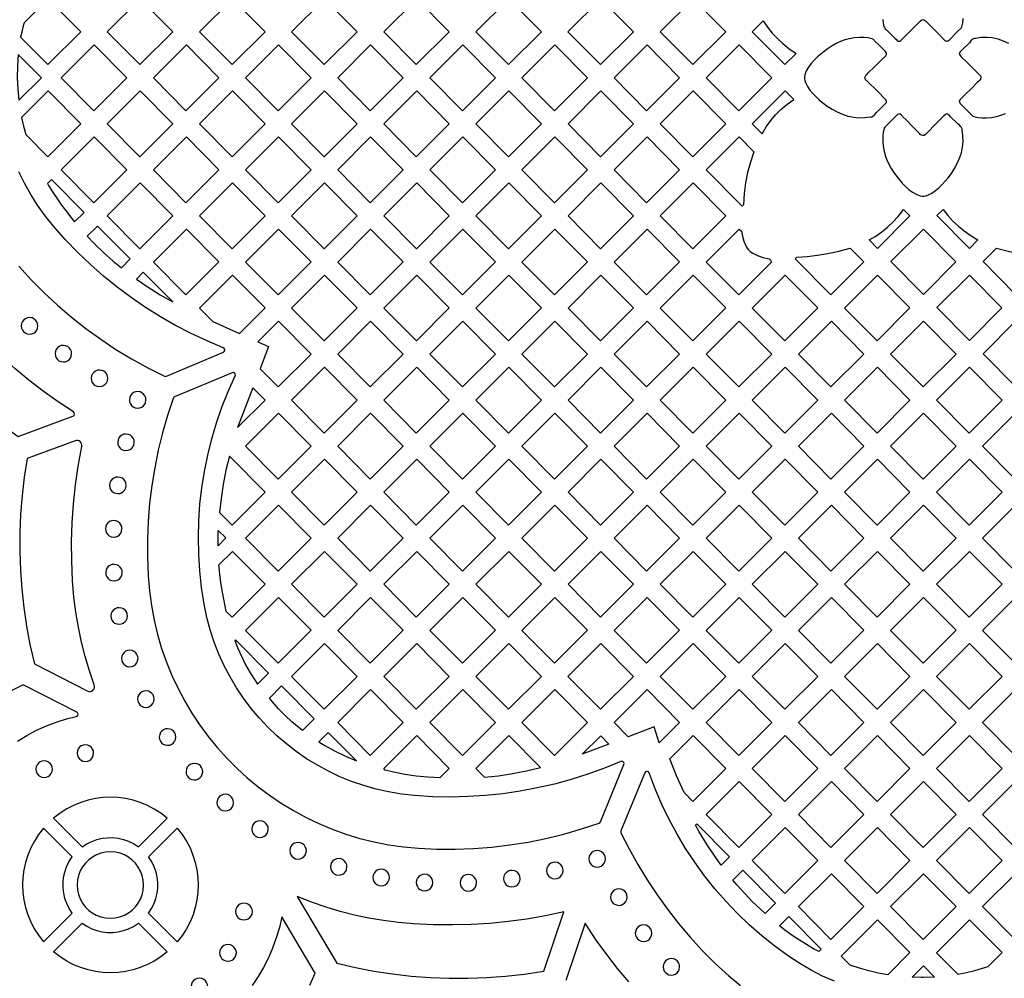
# Model space of a CAD drawing. Header units: millimetres. Extents: x -1176 to 822, y -1617 to -119.
# Tile 18 of 119: x -689 to -489, y -1380 to -1185. Entities that reach past the tile are written whole.
import ezdxf

# ---------------------------------------------------------------- set-up
doc = ezdxf.new("R2010")
doc.units = ezdxf.units.MM
doc.layers.add('pattern', color=5, linetype='Continuous', true_color=0x0000ff)

msp = doc.modelspace()

# ---------------------------------------------------------------- linework, layer by layer
at = {"layer": 'pattern'}
for points in [[(-688.5, -1187.95), (-688.51, -1188), (-688.77, -1189.06), (-683.27, -1194.61), (-676.57, -1187.92), (-683.19, -1181.25), (-688.07, -1186.13), (-688.23, -1186.74)], [(-657.87, -1187.92), (-664.48, -1181.25), (-671.18, -1187.94), (-664.56, -1194.61)], [(-645.78, -1181.25), (-652.48, -1187.94), (-645.86, -1194.61), (-639.17, -1187.92)], [(-633.77, -1187.94), (-627.16, -1194.61), (-620.46, -1187.92), (-627.08, -1181.25)], [(-608.46, -1194.61), (-601.76, -1187.92), (-608.38, -1181.25), (-615.07, -1187.94)], [(-596.37, -1187.94), (-589.67, -1181.25), (-583.06, -1187.92), (-589.75, -1194.61)], [(-564.36, -1187.92), (-570.97, -1181.24), (-577.67, -1187.94), (-571.05, -1194.61)], [(-552.27, -1181.24), (-558.97, -1187.94), (-552.35, -1194.61), (-545.66, -1187.92)], [(-531.37, -1192.33), (-533.65, -1194.61), (-540.26, -1187.94), (-538.03, -1185.7), (-537.14, -1187), (-536.19, -1188.2), (-535.17, -1189.31), (-534.06, -1190.34), (-532.87, -1191.3)], [(-517.16, -1197.76), (-517.34, -1197.51), (-517.39, -1197.25), (-517.3, -1196.94), (-517.15, -1196.71), (-516.97, -1196.52), (-516.71, -1196.29), (-515.46, -1195.05), (-514.2, -1193.81), (-513.58, -1193.19), (-513.43, -1193.06), (-513.28, -1192.94), (-513.14, -1192.8), (-513, -1192.54), (-513.01, -1192.31), (-513.13, -1192.08), (-513.31, -1191.86), (-513.5, -1191.67), (-513.65, -1191.53), (-514.53, -1190.64), (-515.42, -1189.75), (-515.55, -1189.61), (-515.68, -1189.48), (-515.9, -1189.35), (-516.75, -1189.16), (-517.6, -1189.09), (-518.52, -1189.09), (-519.55, -1189.17), (-520.52, -1189.34), (-521.45, -1189.59), (-522.34, -1189.93), (-523.2, -1190.34), (-524.05, -1190.82), (-525.05, -1191.47), (-525.69, -1191.93), (-526.36, -1192.46), (-527.03, -1193.05), (-527.69, -1193.7), (-528.31, -1194.39), (-528.85, -1195.12), (-529.29, -1195.87), (-529.62, -1196.68), (-529.69, -1197.08), (-529.69, -1197.45), (-529.61, -1197.8), (-529.45, -1198.25), (-529.06, -1199.04), (-528.55, -1199.79), (-527.96, -1200.5), (-527.32, -1201.17), (-526.65, -1201.77), (-525.96, -1202.34), (-525.05, -1203.02), (-524.07, -1203.65), (-523.04, -1204.2), (-521.97, -1204.67), (-520.86, -1205.04), (-519.65, -1205.3), (-518.64, -1205.4), (-517.4, -1205.37), (-516.28, -1205.22), (-516.02, -1205.18), (-515.77, -1205.07), (-515.55, -1204.9), (-515.35, -1204.7), (-515.03, -1204.34), (-513.56, -1202.86), (-513.33, -1202.64), (-513.15, -1202.45), (-513.03, -1202.29), (-512.99, -1202.13), (-513.02, -1201.96), (-513.14, -1201.76), (-513.4, -1201.47), (-514.65, -1200.23)], [(-673.83, -1190.6), (-680.53, -1197.29), (-673.91, -1203.96), (-667.22, -1197.27)], [(-648.52, -1197.27), (-655.13, -1190.6), (-661.83, -1197.29), (-655.21, -1203.96)], [(-636.43, -1190.6), (-643.12, -1197.29), (-636.51, -1203.96), (-629.82, -1197.27)], [(-611.11, -1197.27), (-617.73, -1190.6), (-624.42, -1197.29), (-617.81, -1203.96)], [(-592.41, -1197.27), (-599.02, -1190.6), (-605.72, -1197.29), (-599.1, -1203.96)], [(-580.4, -1203.96), (-587.02, -1197.29), (-580.32, -1190.59), (-573.71, -1197.27)], [(-561.62, -1190.59), (-568.31, -1197.29), (-561.7, -1203.96), (-555.01, -1197.27)], [(-549.61, -1197.28), (-542.92, -1190.59), (-536.3, -1197.27), (-543, -1203.96)], [(-689.13, -1201.84), (-684.56, -1197.27), (-689.26, -1192.54), (-689.42, -1194.93), (-689.46, -1197.28), (-689.37, -1199.59)], [(-687.71, -1208.82), (-683.27, -1213.31), (-676.57, -1206.62), (-683.19, -1199.94), (-688.59, -1205.35), (-688.2, -1207.08)], [(-657.87, -1206.62), (-664.49, -1199.94), (-671.18, -1206.64), (-664.56, -1213.31)], [(-652.48, -1206.64), (-645.86, -1213.31), (-639.17, -1206.62), (-645.78, -1199.94)], [(-633.77, -1206.64), (-627.16, -1213.31), (-620.46, -1206.62), (-627.08, -1199.94)], [(-601.76, -1206.62), (-608.38, -1199.94), (-615.07, -1206.64), (-608.46, -1213.31)], [(-583.06, -1206.62), (-589.67, -1199.94), (-596.37, -1206.64), (-589.75, -1213.31)], [(-577.66, -1206.64), (-570.97, -1199.94), (-564.35, -1206.62), (-571.05, -1213.31)], [(-545.65, -1206.62), (-552.35, -1213.31), (-558.96, -1206.64), (-552.27, -1199.94)], [(-538.27, -1208.65), (-537.43, -1207.26), (-536.52, -1205.98), (-535.52, -1204.8), (-534.43, -1203.72), (-533.22, -1202.72), (-531.81, -1201.72), (-533.57, -1199.94), (-540.26, -1206.63)], [(-505.1, -1208.79), (-505.35, -1208.98), (-505.61, -1209.02), (-505.92, -1208.93), (-506.15, -1208.78), (-506.34, -1208.6), (-506.57, -1208.34), (-507.81, -1207.09), (-509.05, -1205.84), (-509.67, -1205.21), (-509.8, -1205.06), (-509.92, -1204.91), (-510.06, -1204.77), (-510.32, -1204.63), (-510.55, -1204.64), (-510.78, -1204.76), (-511, -1204.94), (-511.18, -1205.13), (-511.32, -1205.28), (-512.22, -1206.17), (-513.11, -1207.06), (-513.25, -1207.18), (-513.38, -1207.31), (-513.51, -1207.53), (-513.7, -1208.38), (-513.77, -1209.22), (-513.77, -1210.15), (-513.69, -1211.18), (-513.52, -1212.15), (-513.26, -1213.08), (-512.93, -1213.97), (-512.52, -1214.83), (-512.04, -1215.68), (-511.39, -1216.68), (-510.93, -1217.32), (-510.4, -1217.99), (-509.81, -1218.67), (-509.16, -1219.33), (-508.47, -1219.94), (-507.74, -1220.48), (-506.99, -1220.92), (-506.18, -1221.25), (-505.78, -1221.32), (-505.41, -1221.32), (-505.06, -1221.24), (-504.61, -1221.09), (-503.82, -1220.69), (-503.07, -1220.19), (-502.36, -1219.59), (-501.69, -1218.95), (-501.09, -1218.28), (-500.52, -1217.59), (-499.84, -1216.68), (-499.21, -1215.7), (-498.66, -1214.67), (-498.19, -1213.6), (-497.82, -1212.49), (-497.56, -1211.28), (-497.46, -1210.27), (-497.49, -1209.03), (-497.64, -1207.91), (-497.68, -1207.65), (-497.78, -1207.4), (-497.96, -1207.18), (-498.16, -1206.99), (-498.52, -1206.66), (-500, -1205.19), (-500.22, -1204.96), (-500.41, -1204.79), (-500.57, -1204.67), (-500.73, -1204.62), (-500.9, -1204.65), (-501.1, -1204.77), (-501.39, -1205.03), (-502.63, -1206.28)], [(-673.84, -1209.29), (-680.53, -1215.98), (-673.92, -1222.66), (-667.22, -1215.97)], [(-655.13, -1209.29), (-661.83, -1215.98), (-655.21, -1222.66), (-648.52, -1215.97)], [(-636.43, -1209.29), (-643.12, -1215.98), (-636.51, -1222.66), (-629.82, -1215.97)], [(-624.42, -1215.98), (-617.81, -1222.66), (-611.11, -1215.97), (-617.73, -1209.29)], [(-599.02, -1209.29), (-605.72, -1215.98), (-599.1, -1222.66), (-592.41, -1215.97)], [(-580.32, -1209.29), (-587.02, -1215.98), (-580.4, -1222.66), (-573.71, -1215.97)], [(-561.62, -1209.29), (-555, -1215.97), (-561.7, -1222.66), (-568.31, -1215.98)], [(-539.92, -1212.31), (-540.63, -1214.4), (-541.2, -1216.5), (-541.62, -1218.63), (-541.9, -1220.78), (-542.03, -1223.06), (-542.32, -1223.34), (-549.61, -1215.98), (-542.92, -1209.29)], [(-677.82, -1226.55), (-675.9, -1224.64), (-682.53, -1217.95), (-683.34, -1218.75), (-683.12, -1219.14), (-682.31, -1220.42), (-681.43, -1221.74), (-680.47, -1223.11), (-679.48, -1224.44), (-678.37, -1225.88)], [(-664.49, -1218.64), (-671.18, -1225.33), (-664.56, -1232.01), (-657.87, -1225.32)], [(-652.48, -1225.33), (-645.86, -1232.01), (-639.17, -1225.32), (-645.78, -1218.64)], [(-633.77, -1225.33), (-627.16, -1232.01), (-620.46, -1225.32), (-627.08, -1218.64)], [(-608.38, -1218.64), (-615.07, -1225.33), (-608.45, -1232.01), (-601.76, -1225.32)], [(-589.67, -1218.64), (-596.37, -1225.33), (-589.75, -1232.01), (-583.06, -1225.32)], [(-571.05, -1232.01), (-564.35, -1225.32), (-570.97, -1218.64), (-577.66, -1225.33)], [(-558.96, -1225.33), (-552.27, -1218.64), (-545.65, -1225.31), (-552.35, -1232.01)], [(-516.56, -1230.2), (-515.21, -1229.41), (-513.96, -1228.54), (-512.79, -1227.6), (-511.7, -1226.57), (-510.67, -1225.45), (-509.54, -1224.02), (-508.29, -1225.28), (-514.86, -1231.91)], [(-501.51, -1223.99), (-500.54, -1225.23), (-499.52, -1226.37), (-498.43, -1227.42), (-497.27, -1228.38), (-496.03, -1229.26), (-494.46, -1230.2), (-496.16, -1231.91), (-502.77, -1225.25)], [(-666.56, -1234.06), (-673.18, -1227.38), (-675.25, -1229.46), (-673.83, -1230.94), (-671.96, -1232.74), (-669.97, -1234.49), (-668.33, -1235.83)], [(-655.21, -1241.36), (-648.52, -1234.66), (-655.13, -1227.99), (-661.83, -1234.68)], [(-629.82, -1234.66), (-636.43, -1227.99), (-643.12, -1234.68), (-636.51, -1241.36)], [(-617.81, -1241.36), (-611.11, -1234.66), (-617.73, -1227.99), (-624.42, -1234.68)], [(-599.02, -1227.99), (-605.72, -1234.68), (-599.1, -1241.36), (-592.41, -1234.66)], [(-573.71, -1234.66), (-580.32, -1227.99), (-587.02, -1234.68), (-580.4, -1241.36)], [(-568.31, -1234.68), (-561.7, -1241.36), (-555, -1234.66), (-561.62, -1227.99)], [(-542.48, -1228.43), (-542.26, -1229.46), (-541.95, -1230.46), (-541.42, -1231.66), (-541.11, -1232.16), (-540.72, -1232.56), (-540.18, -1232.91), (-539.17, -1233.38), (-538.13, -1233.74), (-536.82, -1234.05), (-536.26, -1234.62), (-543, -1241.36), (-549.61, -1234.68), (-542.92, -1227.99)], [(-498.94, -1234.63), (-505.51, -1241.26), (-512.12, -1234.6), (-505.51, -1227.99)], [(-531.21, -1233.69), (-529.11, -1233.55), (-527.04, -1233.31), (-524.98, -1232.97), (-522.94, -1232.54), (-520.39, -1231.85), (-517.6, -1234.66), (-524.29, -1241.35), (-531.56, -1234.02)], [(-490.66, -1231.84), (-488.62, -1232.4), (-486.58, -1232.86), (-484.53, -1233.23), (-482.45, -1233.49), (-479.81, -1233.69), (-479.56, -1233.94), (-486.81, -1241.26), (-493.42, -1234.6)], [(-663.9, -1236.75), (-665.28, -1238.14), (-662.91, -1239.76), (-660.45, -1241.32), (-657.9, -1242.79)], [(-649.74, -1246.79), (-644.36, -1249.2), (-639.17, -1244.01), (-645.78, -1237.34), (-652.48, -1244.03)], [(-620.46, -1244.01), (-627.08, -1237.34), (-633.77, -1244.03), (-627.16, -1250.7)], [(-601.76, -1244.01), (-608.38, -1237.34), (-615.07, -1244.03), (-608.45, -1250.7)], [(-596.37, -1244.03), (-589.75, -1250.7), (-583.06, -1244.01), (-589.67, -1237.34)], [(-564.35, -1244.01), (-570.97, -1237.34), (-577.66, -1244.03), (-571.05, -1250.7)], [(-552.27, -1237.34), (-558.96, -1244.03), (-552.35, -1250.7), (-545.65, -1244.01)], [(-533.64, -1250.7), (-540.26, -1244.03), (-533.56, -1237.34), (-526.95, -1244.01)], [(-521.55, -1244.03), (-514.94, -1250.7), (-508.25, -1244.01), (-514.86, -1237.34)], [(-502.77, -1243.94), (-496.16, -1237.34), (-489.58, -1243.98), (-496.16, -1250.61)], [(-688.64, -1247.65), (-688.58, -1248.09), (-688.42, -1248.49), (-688.17, -1248.82), (-687.84, -1249.09), (-687.45, -1249.26), (-686.95, -1249.34), (-686.52, -1249.28), (-686.12, -1249.12), (-685.79, -1248.87), (-685.52, -1248.54), (-685.34, -1248.15), (-685.27, -1247.65), (-685.33, -1247.22), (-685.49, -1246.82), (-685.74, -1246.48), (-686.07, -1246.22), (-686.45, -1246.04), (-686.95, -1245.97), (-687.39, -1246.03), (-687.79, -1246.19), (-688.12, -1246.44), (-688.39, -1246.77), (-688.57, -1247.15)], [(-638.45, -1251.85), (-640.18, -1256.35), (-636.51, -1260.05), (-629.82, -1253.36), (-636.43, -1246.69), (-640.62, -1250.88)], [(-617.81, -1260.05), (-611.11, -1253.36), (-617.73, -1246.69), (-624.42, -1253.38)], [(-592.41, -1253.36), (-599.02, -1246.69), (-605.72, -1253.38), (-599.11, -1260.05)], [(-580.4, -1260.05), (-573.71, -1253.36), (-580.32, -1246.69), (-587.02, -1253.38)], [(-568.31, -1253.38), (-561.7, -1260.05), (-555.01, -1253.36), (-561.62, -1246.69)], [(-536.3, -1253.36), (-542.92, -1246.69), (-549.61, -1253.38), (-543, -1260.05)], [(-524.21, -1246.69), (-517.6, -1253.36), (-524.29, -1260.05), (-530.91, -1253.38)], [(-512.21, -1253.38), (-505.59, -1260.05), (-498.9, -1253.36), (-505.51, -1246.69)], [(-486.81, -1246.69), (-480.24, -1253.32), (-486.81, -1259.96), (-493.42, -1253.29)], [(-681.79, -1253.29), (-681.73, -1253.73), (-681.57, -1254.13), (-681.32, -1254.46), (-680.99, -1254.73), (-680.6, -1254.9), (-680.1, -1254.98), (-679.66, -1254.92), (-679.27, -1254.76), (-678.93, -1254.51), (-678.67, -1254.18), (-678.49, -1253.79), (-678.42, -1253.29), (-678.47, -1252.86), (-678.64, -1252.46), (-678.89, -1252.12), (-679.22, -1251.86), (-679.6, -1251.68), (-680.1, -1251.61), (-680.54, -1251.66), (-680.93, -1251.83), (-681.27, -1252.08), (-681.54, -1252.41), (-681.71, -1252.79)], [(-674.45, -1258.29), (-674.39, -1258.73), (-674.23, -1259.13), (-673.98, -1259.46), (-673.65, -1259.73), (-673.26, -1259.9), (-672.76, -1259.98), (-672.32, -1259.92), (-671.93, -1259.76), (-671.59, -1259.51), (-671.33, -1259.18), (-671.15, -1258.79), (-671.08, -1258.29), (-671.13, -1257.86), (-671.3, -1257.46), (-671.55, -1257.12), (-671.87, -1256.86), (-672.26, -1256.68), (-672.76, -1256.61), (-673.2, -1256.67), (-673.59, -1256.83), (-673.93, -1257.08), (-674.19, -1257.41), (-674.37, -1257.79)], [(-608.04, -1353.71), (-604.31, -1353.88), (-600.58, -1353.9), (-596.86, -1353.76), (-593.15, -1353.48), (-589.46, -1353.04), (-585.78, -1352.45), (-582.14, -1351.72), (-578.52, -1350.83), (-574.94, -1349.79), (-571.32, -1348.59), (-571.19, -1348.52), (-571.04, -1348.31), (-566.33, -1336.7), (-566.29, -1336.47), (-566.36, -1336.27), (-566.51, -1336.12), (-566.71, -1336.04), (-566.97, -1336.08), (-570.27, -1337.43), (-573.62, -1338.65), (-577.01, -1339.73), (-580.44, -1340.67), (-583.9, -1341.46), (-587.38, -1342.11), (-590.9, -1342.63), (-594.43, -1342.99), (-597.97, -1343.22), (-601.53, -1343.3), (-605.09, -1343.23), (-608.81, -1343), (-611.46, -1342.71), (-614.07, -1342.27), (-616.63, -1341.7), (-619.14, -1340.99), (-621.58, -1340.14), (-623.97, -1339.17), (-626.29, -1338.07), (-628.54, -1336.86), (-630.72, -1335.52), (-632.82, -1334.08), (-634.83, -1332.52), (-636.76, -1330.86), (-638.59, -1329.1), (-640.33, -1327.25), (-641.97, -1325.3), (-643.51, -1323.26), (-644.93, -1321.14), (-646.24, -1318.93), (-647.44, -1316.65), (-648.51, -1314.29), (-649.46, -1311.87), (-650.28, -1309.38), (-650.96, -1306.82), (-651.52, -1304.13), (-652.04, -1300.76), (-652.41, -1297.39), (-652.63, -1294), (-652.7, -1290.62), (-652.62, -1287.24), (-652.39, -1283.87), (-652.01, -1280.52), (-651.48, -1277.19), (-650.8, -1273.88), (-649.98, -1270.6), (-649.01, -1267.36), (-647.9, -1264.16), (-646.64, -1261), (-645.21, -1257.82), (-645.16, -1257.59), (-645.22, -1257.38), (-645.36, -1257.22), (-645.57, -1257.13), (-645.82, -1257.17), (-657.55, -1262.08), (-657.68, -1262.15), (-657.82, -1262.36), (-658.96, -1265.83), (-659.97, -1269.34), (-660.84, -1272.88), (-661.56, -1276.45), (-662.14, -1280.04), (-662.59, -1283.66), (-662.88, -1287.29), (-663.04, -1290.93), (-663.05, -1294.58), (-662.91, -1298.41), (-662.65, -1301.45), (-662.24, -1304.45), (-661.69, -1307.4), (-660.99, -1310.29), (-660.15, -1313.13), (-659.17, -1315.9), (-658.07, -1318.61), (-656.83, -1321.25), (-655.47, -1323.81), (-653.99, -1326.3), (-652.39, -1328.71), (-650.68, -1331.03), (-648.86, -1333.26), (-646.94, -1335.4), (-644.91, -1337.44), (-642.78, -1339.38), (-640.57, -1341.22), (-638.26, -1342.95), (-635.87, -1344.57), (-633.39, -1346.07), (-630.84, -1347.45), (-628.21, -1348.71), (-625.51, -1349.84), (-622.74, -1350.84), (-619.92, -1351.7), (-617.03, -1352.42), (-614.09, -1353), (-611.09, -1353.43)], [(-620.46, -1262.71), (-627.08, -1256.04), (-633.77, -1262.73), (-627.16, -1269.4)], [(-608.38, -1256.04), (-615.07, -1262.73), (-608.46, -1269.4), (-601.76, -1262.71)], [(-589.75, -1269.4), (-583.06, -1262.71), (-589.67, -1256.04), (-596.37, -1262.73)], [(-570.97, -1256.04), (-577.66, -1262.73), (-571.05, -1269.4), (-564.36, -1262.71)], [(-552.27, -1256.04), (-558.96, -1262.73), (-552.35, -1269.4), (-545.65, -1262.71)], [(-526.95, -1262.71), (-533.56, -1256.04), (-540.26, -1262.73), (-533.64, -1269.4)], [(-508.25, -1262.71), (-514.94, -1269.4), (-521.56, -1262.73), (-514.86, -1256.04)], [(-489.54, -1262.71), (-496.16, -1256.04), (-502.85, -1262.73), (-496.24, -1269.4)], [(-666.71, -1262.67), (-666.65, -1263.1), (-666.49, -1263.5), (-666.24, -1263.83), (-665.91, -1264.1), (-665.52, -1264.28), (-665.02, -1264.35), (-664.59, -1264.29), (-664.19, -1264.13), (-663.85, -1263.88), (-663.59, -1263.55), (-663.41, -1263.17), (-663.34, -1262.67), (-663.39, -1262.23), (-663.56, -1261.83), (-663.81, -1261.5), (-664.14, -1261.23), (-664.52, -1261.06), (-665.02, -1260.98), (-665.46, -1261.04), (-665.85, -1261.2), (-666.19, -1261.45), (-666.46, -1261.78), (-666.63, -1262.17)], [(-639.17, -1262.71), (-641.65, -1260.2), (-644.75, -1268.29)], [(-643.13, -1272.08), (-636.43, -1265.38), (-629.82, -1272.06), (-636.51, -1278.75)], [(-611.11, -1272.06), (-617.73, -1265.38), (-624.42, -1272.08), (-617.81, -1278.75)], [(-592.41, -1272.06), (-599.03, -1265.38), (-605.72, -1272.08), (-599.11, -1278.75)], [(-580.32, -1265.38), (-587.02, -1272.08), (-580.4, -1278.75), (-573.71, -1272.06)], [(-568.31, -1272.08), (-561.7, -1278.75), (-555.01, -1272.06), (-561.62, -1265.38)], [(-536.3, -1272.06), (-542.92, -1265.38), (-549.61, -1272.08), (-543, -1278.75)], [(-524.21, -1265.38), (-530.91, -1272.08), (-524.29, -1278.75), (-517.6, -1272.06)], [(-505.51, -1265.38), (-498.89, -1272.06), (-505.59, -1278.75), (-512.2, -1272.08)], [(-480.19, -1272.06), (-486.81, -1265.38), (-493.5, -1272.08), (-486.89, -1278.75)], [(-669.07, -1271.28), (-669.02, -1271.72), (-668.86, -1272.12), (-668.6, -1272.45), (-668.28, -1272.72), (-667.89, -1272.9), (-667.39, -1272.97), (-666.95, -1272.91), (-666.56, -1272.75), (-666.22, -1272.5), (-665.96, -1272.17), (-665.78, -1271.78), (-665.71, -1271.28), (-665.76, -1270.85), (-665.93, -1270.45), (-666.18, -1270.12), (-666.5, -1269.85), (-666.89, -1269.67), (-667.39, -1269.6), (-667.83, -1269.66), (-668.22, -1269.82), (-668.56, -1270.07), (-668.82, -1270.4), (-669, -1270.78)], [(-648.42, -1285.52), (-645.86, -1288.1), (-639.17, -1281.41), (-646.41, -1274.1), (-647.09, -1276.97), (-647.66, -1279.84), (-648.1, -1282.69)], [(-620.46, -1281.41), (-627.08, -1274.73), (-633.77, -1281.43), (-627.16, -1288.1)], [(-608.38, -1274.73), (-615.07, -1281.43), (-608.46, -1288.1), (-601.76, -1281.41)], [(-589.75, -1288.1), (-583.06, -1281.41), (-589.67, -1274.73), (-596.37, -1281.43)], [(-564.36, -1281.41), (-570.97, -1274.73), (-577.66, -1281.43), (-571.05, -1288.1)], [(-552.27, -1274.73), (-558.96, -1281.43), (-552.35, -1288.1), (-545.65, -1281.41)], [(-526.95, -1281.41), (-533.56, -1274.73), (-540.26, -1281.43), (-533.64, -1288.1)], [(-521.56, -1281.43), (-514.94, -1288.1), (-508.25, -1281.41), (-514.86, -1274.73)], [(-496.24, -1288.1), (-502.85, -1281.43), (-496.16, -1274.73), (-489.54, -1281.41)], [(-670.72, -1280.02), (-670.66, -1280.46), (-670.5, -1280.85), (-670.25, -1281.19), (-669.92, -1281.45), (-669.54, -1281.63), (-669.04, -1281.7), (-668.6, -1281.65), (-668.2, -1281.48), (-667.87, -1281.23), (-667.6, -1280.91), (-667.43, -1280.52), (-667.35, -1280.02), (-667.41, -1279.58), (-667.57, -1279.19), (-667.82, -1278.85), (-668.15, -1278.59), (-668.54, -1278.41), (-669.04, -1278.33), (-669.47, -1278.39), (-669.87, -1278.55), (-670.21, -1278.8), (-670.47, -1279.13), (-670.65, -1279.52)], [(-636.43, -1284.08), (-643.13, -1290.77), (-636.51, -1297.45), (-629.82, -1290.75)], [(-617.81, -1297.45), (-611.11, -1290.75), (-617.73, -1284.08), (-624.42, -1290.77)], [(-599.03, -1284.08), (-605.72, -1290.77), (-599.11, -1297.45), (-592.41, -1290.76)], [(-587.02, -1290.77), (-580.4, -1297.45), (-573.71, -1290.76), (-580.32, -1284.08)], [(-561.62, -1284.08), (-568.31, -1290.77), (-561.7, -1297.45), (-555.01, -1290.76)], [(-536.3, -1290.76), (-542.92, -1284.08), (-549.61, -1290.77), (-543, -1297.45)], [(-524.21, -1284.08), (-530.91, -1290.77), (-524.29, -1297.45), (-517.6, -1290.76)], [(-505.51, -1284.08), (-498.89, -1290.76), (-505.59, -1297.45), (-512.2, -1290.77)], [(-480.19, -1290.76), (-486.89, -1297.45), (-493.5, -1290.77), (-486.81, -1284.08)], [(-671.57, -1288.85), (-671.51, -1289.29), (-671.35, -1289.68), (-671.1, -1290.02), (-670.77, -1290.28), (-670.38, -1290.46), (-669.88, -1290.54), (-669.45, -1290.48), (-669.05, -1290.32), (-668.72, -1290.06), (-668.45, -1289.74), (-668.28, -1289.35), (-668.2, -1288.85), (-668.26, -1288.41), (-668.42, -1288.02), (-668.67, -1287.68), (-669, -1287.42), (-669.39, -1287.24), (-669.88, -1287.17), (-670.32, -1287.22), (-670.72, -1287.38), (-671.05, -1287.64), (-671.32, -1287.96), (-671.5, -1288.35)], [(-647.12, -1290.71), (-648.69, -1292.29), (-648.69, -1291.54), (-648.65, -1289.17)], [(-647.03, -1305.61), (-647.49, -1303.5), (-647.88, -1301.39), (-648.19, -1299.26), (-648.51, -1296.16), (-645.78, -1293.43), (-639.17, -1300.1), (-645.85, -1306.79)], [(-627.16, -1306.8), (-620.46, -1300.1), (-627.08, -1293.43), (-633.77, -1300.12)], [(-608.38, -1293.43), (-615.07, -1300.12), (-608.46, -1306.8), (-601.76, -1300.1)], [(-596.37, -1300.12), (-589.75, -1306.8), (-583.06, -1300.11), (-589.67, -1293.43)], [(-571.05, -1306.8), (-564.36, -1300.11), (-570.97, -1293.43), (-577.66, -1300.12)], [(-545.65, -1300.11), (-552.27, -1293.43), (-558.96, -1300.12), (-552.35, -1306.8)], [(-533.64, -1306.8), (-526.95, -1300.11), (-533.56, -1293.43), (-540.26, -1300.12)], [(-514.86, -1293.43), (-508.25, -1300.1), (-514.94, -1306.8), (-521.56, -1300.12)], [(-489.54, -1300.1), (-496.24, -1306.8), (-502.85, -1300.12), (-496.16, -1293.43)], [(-671.51, -1297.74), (-671.45, -1298.18), (-671.29, -1298.57), (-671.03, -1298.91), (-670.71, -1299.18), (-670.32, -1299.35), (-669.82, -1299.43), (-669.38, -1299.37), (-668.99, -1299.21), (-668.65, -1298.96), (-668.39, -1298.63), (-668.21, -1298.24), (-668.14, -1297.74), (-668.19, -1297.3), (-668.35, -1296.91), (-668.61, -1296.57), (-668.93, -1296.31), (-669.32, -1296.13), (-669.82, -1296.06), (-670.26, -1296.11), (-670.65, -1296.28), (-670.99, -1296.53), (-671.25, -1296.86), (-671.43, -1297.24)], [(-636.51, -1316.14), (-629.82, -1309.45), (-636.43, -1302.78), (-643.13, -1309.47)], [(-617.73, -1302.78), (-624.42, -1309.47), (-617.81, -1316.15), (-611.11, -1309.45)], [(-592.41, -1309.45), (-599.03, -1302.78), (-605.72, -1309.47), (-599.11, -1316.15)], [(-587.02, -1309.47), (-580.4, -1316.15), (-573.71, -1309.45), (-580.32, -1302.78)], [(-561.62, -1302.78), (-568.31, -1309.47), (-561.7, -1316.15), (-555.01, -1309.45)], [(-536.3, -1309.45), (-542.92, -1302.78), (-549.61, -1309.47), (-543, -1316.15)], [(-524.21, -1302.78), (-517.6, -1309.45), (-524.29, -1316.15), (-530.91, -1309.47)], [(-505.59, -1316.15), (-512.2, -1309.47), (-505.51, -1302.78), (-498.89, -1309.45)], [(-486.81, -1302.78), (-493.5, -1309.47), (-486.89, -1316.15), (-480.19, -1309.45)], [(-670.45, -1306.54), (-670.39, -1306.98), (-670.23, -1307.37), (-669.97, -1307.71), (-669.65, -1307.98), (-669.26, -1308.15), (-668.76, -1308.23), (-668.32, -1308.17), (-667.93, -1308.01), (-667.59, -1307.76), (-667.33, -1307.43), (-667.15, -1307.04), (-667.08, -1306.54), (-667.13, -1306.1), (-667.3, -1305.71), (-667.55, -1305.37), (-667.87, -1305.11), (-668.26, -1304.93), (-668.76, -1304.86), (-669.2, -1304.91), (-669.59, -1305.08), (-669.93, -1305.33), (-670.19, -1305.66), (-670.37, -1306.04)], [(-640.68, -1320.39), (-638.45, -1318.15), (-645.13, -1311.41), (-645.27, -1311.55), (-644.75, -1312.92), (-643.97, -1314.71), (-643.11, -1316.44), (-642.19, -1318.1), (-641.19, -1319.67)], [(-620.46, -1318.8), (-627.08, -1312.13), (-633.77, -1318.82), (-627.16, -1325.49)], [(-615.07, -1318.82), (-608.46, -1325.49), (-601.76, -1318.8), (-608.38, -1312.13)], [(-589.67, -1312.13), (-583.06, -1318.8), (-589.75, -1325.49), (-596.37, -1318.82)], [(-570.97, -1312.13), (-577.67, -1318.82), (-571.05, -1325.49), (-564.36, -1318.8)], [(-552.27, -1312.13), (-558.96, -1318.82), (-552.35, -1325.49), (-545.65, -1318.8)], [(-526.95, -1318.8), (-533.64, -1325.49), (-540.26, -1318.82), (-533.56, -1312.13)], [(-514.86, -1312.13), (-508.25, -1318.8), (-514.94, -1325.49), (-521.56, -1318.82)], [(-496.24, -1325.49), (-489.54, -1318.8), (-496.16, -1312.13), (-502.85, -1318.82)], [(-668.31, -1315.18), (-668.25, -1315.61), (-668.09, -1316.01), (-667.84, -1316.35), (-667.51, -1316.61), (-667.12, -1316.79), (-666.62, -1316.86), (-666.19, -1316.8), (-665.79, -1316.64), (-665.46, -1316.39), (-665.19, -1316.06), (-665.02, -1315.68), (-664.94, -1315.18), (-665, -1314.74), (-665.16, -1314.35), (-665.41, -1314.01), (-665.74, -1313.74), (-666.12, -1313.57), (-666.62, -1313.49), (-667.06, -1313.55), (-667.46, -1313.71), (-667.79, -1313.96), (-668.06, -1314.29), (-668.23, -1314.68)], [(-637.65, -1324), (-638.27, -1323.24), (-635.79, -1320.76), (-629.18, -1327.42), (-631.57, -1329.79), (-632.26, -1329.28), (-633.71, -1328.06), (-635.09, -1326.77), (-636.41, -1325.42)], [(-665.03, -1323.42), (-664.98, -1323.85), (-664.81, -1324.25), (-664.56, -1324.59), (-664.23, -1324.85), (-663.85, -1325.03), (-663.35, -1325.1), (-662.91, -1325.04), (-662.52, -1324.88), (-662.18, -1324.63), (-661.91, -1324.3), (-661.74, -1323.92), (-661.66, -1323.42), (-661.72, -1322.98), (-661.88, -1322.58), (-662.13, -1322.25), (-662.46, -1321.98), (-662.85, -1321.81), (-663.35, -1321.73), (-663.79, -1321.79), (-664.18, -1321.95), (-664.52, -1322.2), (-664.78, -1322.53), (-664.96, -1322.92)], [(-617.73, -1321.48), (-624.42, -1328.17), (-617.81, -1334.84), (-611.11, -1328.15)], [(-599.02, -1321.48), (-592.41, -1328.15), (-599.1, -1334.84), (-605.72, -1328.17)], [(-573.71, -1328.15), (-580.32, -1321.48), (-587.02, -1328.17), (-580.4, -1334.84)], [(-555, -1328.15), (-559.14, -1332.29), (-560.15, -1329.02), (-565.46, -1331.05), (-568.31, -1328.17), (-561.62, -1321.48)], [(-543, -1334.84), (-549.61, -1328.17), (-542.92, -1321.48), (-536.3, -1328.15)], [(-530.91, -1328.17), (-524.21, -1321.48), (-517.6, -1328.15), (-524.29, -1334.84)], [(-498.9, -1328.15), (-505.51, -1321.48), (-512.21, -1328.17), (-505.59, -1334.84)], [(-480.19, -1328.15), (-486.81, -1321.48), (-493.5, -1328.17), (-486.89, -1334.84)], [(-660.63, -1331.12), (-660.57, -1331.55), (-660.41, -1331.95), (-660.16, -1332.29), (-659.83, -1332.55), (-659.44, -1332.73), (-658.94, -1332.8), (-658.51, -1332.75), (-658.11, -1332.58), (-657.77, -1332.33), (-657.51, -1332), (-657.33, -1331.62), (-657.26, -1331.12), (-657.32, -1330.68), (-657.48, -1330.28), (-657.73, -1329.95), (-658.06, -1329.68), (-658.44, -1329.51), (-658.94, -1329.43), (-659.38, -1329.49), (-659.78, -1329.65), (-660.11, -1329.9), (-660.38, -1330.23), (-660.55, -1330.62)], [(-622.86, -1335.01), (-620.62, -1335.97), (-626.36, -1330.18), (-628.25, -1332.09), (-627.13, -1332.79), (-625.03, -1333.95)], [(-613.06, -1338.26), (-614.76, -1337.84), (-615.08, -1337.53), (-608.38, -1330.82), (-601.76, -1337.5), (-603.69, -1339.43), (-606.11, -1339.3), (-608.48, -1339.06), (-610.79, -1338.71)], [(-591.8, -1338.97), (-588.96, -1338.54), (-586.12, -1337.98), (-583.25, -1337.3), (-589.67, -1330.83), (-596.37, -1337.52), (-594.62, -1339.28)], [(-571.01, -1330.87), (-569.35, -1332.54), (-574.76, -1334.62)], [(-552.27, -1330.82), (-545.65, -1337.5), (-552.35, -1344.19), (-554.11, -1342.41), (-555.61, -1339.01), (-556.98, -1335.54)], [(-533.56, -1330.82), (-526.95, -1337.5), (-533.64, -1344.19), (-540.26, -1337.52)], [(-514.86, -1330.82), (-521.56, -1337.52), (-514.94, -1344.19), (-508.25, -1337.5)], [(-496.24, -1344.19), (-489.54, -1337.5), (-496.16, -1330.82), (-502.85, -1337.52)], [(-677.32, -1334.39), (-677.26, -1334.83), (-677.1, -1335.22), (-676.85, -1335.56), (-676.52, -1335.82), (-676.13, -1336), (-675.63, -1336.08), (-675.2, -1336.02), (-674.8, -1335.86), (-674.46, -1335.6), (-674.2, -1335.28), (-674.02, -1334.89), (-673.95, -1334.39), (-674.01, -1333.95), (-674.17, -1333.56), (-674.42, -1333.22), (-674.75, -1332.96), (-675.13, -1332.78), (-675.63, -1332.7), (-676.07, -1332.76), (-676.47, -1332.92), (-676.8, -1333.18), (-677.07, -1333.5), (-677.24, -1333.89)], [(-685.69, -1337.65), (-685.63, -1338.08), (-685.47, -1338.48), (-685.22, -1338.82), (-684.89, -1339.08), (-684.5, -1339.26), (-684, -1339.33), (-683.57, -1339.27), (-683.17, -1339.11), (-682.83, -1338.86), (-682.57, -1338.53), (-682.39, -1338.15), (-682.32, -1337.65), (-682.38, -1337.21), (-682.54, -1336.81), (-682.79, -1336.48), (-683.12, -1336.21), (-683.5, -1336.04), (-684, -1335.96), (-684.44, -1336.02), (-684.83, -1336.18), (-685.17, -1336.43), (-685.44, -1336.76), (-685.61, -1337.15)], [(-655.19, -1338.16), (-655.14, -1338.59), (-654.97, -1338.99), (-654.72, -1339.33), (-654.39, -1339.59), (-654.01, -1339.77), (-653.51, -1339.84), (-653.07, -1339.79), (-652.68, -1339.62), (-652.34, -1339.37), (-652.08, -1339.04), (-651.9, -1338.66), (-651.82, -1338.16), (-651.88, -1337.72), (-652.04, -1337.32), (-652.29, -1336.99), (-652.62, -1336.72), (-653.01, -1336.55), (-653.51, -1336.47), (-653.95, -1336.53), (-654.34, -1336.69), (-654.68, -1336.94), (-654.94, -1337.27), (-655.12, -1337.66)], [(-542.92, -1340.17), (-549.61, -1346.87), (-543, -1353.54), (-536.3, -1346.85)], [(-524.29, -1353.54), (-517.6, -1346.85), (-524.21, -1340.17), (-530.91, -1346.87)], [(-505.59, -1353.54), (-498.9, -1346.85), (-505.51, -1340.17), (-512.21, -1346.87)], [(-486.89, -1353.54), (-480.19, -1346.85), (-486.81, -1340.17), (-493.5, -1346.87)], [(-648.92, -1344.43), (-648.86, -1344.87), (-648.7, -1345.27), (-648.44, -1345.6), (-648.12, -1345.87), (-647.73, -1346.04), (-647.23, -1346.12), (-646.79, -1346.06), (-646.4, -1345.9), (-646.06, -1345.65), (-645.8, -1345.32), (-645.62, -1344.93), (-645.55, -1344.43), (-645.6, -1344), (-645.77, -1343.6), (-646.02, -1343.26), (-646.34, -1343), (-646.73, -1342.82), (-647.23, -1342.75), (-647.67, -1342.8), (-648.06, -1342.97), (-648.4, -1343.22), (-648.66, -1343.55), (-648.84, -1343.93)], [(-682.09, -1347.59), (-676.26, -1353.42), (-675.31, -1352.8), (-674.32, -1352.31), (-673.28, -1351.93), (-672.22, -1351.68), (-671.14, -1351.56), (-670.06, -1351.55), (-668.98, -1351.67), (-667.91, -1351.91), (-666.88, -1352.27), (-665.88, -1352.75), (-664.84, -1353.42), (-659.02, -1347.59), (-660.3, -1346.6), (-661.64, -1345.74), (-663.03, -1345.01), (-664.48, -1344.42), (-665.96, -1343.95), (-667.46, -1343.62), (-668.99, -1343.42), (-670.52, -1343.35), (-672.05, -1343.42), (-673.58, -1343.61), (-675.09, -1343.94), (-676.57, -1344.4), (-678.01, -1344.99), (-679.41, -1345.71), (-680.76, -1346.56)], [(-641.87, -1349.82), (-641.81, -1350.26), (-641.65, -1350.65), (-641.39, -1350.99), (-641.07, -1351.25), (-640.68, -1351.43), (-640.18, -1351.5), (-639.74, -1351.44), (-639.35, -1351.28), (-639.01, -1351.03), (-638.75, -1350.7), (-638.57, -1350.32), (-638.5, -1349.82), (-638.55, -1349.38), (-638.71, -1348.99), (-638.97, -1348.65), (-639.29, -1348.38), (-639.68, -1348.21), (-640.18, -1348.13), (-640.62, -1348.19), (-641.01, -1348.35), (-641.35, -1348.6), (-641.61, -1348.93), (-641.79, -1349.32)], [(-551.79, -1349.03), (-551.51, -1348.75), (-544.87, -1355.44), (-546.56, -1357.13), (-547.74, -1355.5), (-549.41, -1353), (-551.01, -1350.4)], [(-678.3, -1355.46), (-684.13, -1349.63), (-685.12, -1350.91), (-685.98, -1352.26), (-686.71, -1353.65), (-687.3, -1355.1), (-687.77, -1356.57), (-688.1, -1358.08), (-688.3, -1359.61), (-688.37, -1361.14), (-688.3, -1362.67), (-688.11, -1364.2), (-687.78, -1365.71), (-687.32, -1367.19), (-686.73, -1368.63), (-686.01, -1370.03), (-685.16, -1371.37), (-684.13, -1372.7), (-678.3, -1366.88), (-678.92, -1365.93), (-679.41, -1364.94), (-679.78, -1363.9), (-680.03, -1362.84), (-680.16, -1361.76), (-680.17, -1360.68), (-680.05, -1359.6), (-679.81, -1358.53), (-679.45, -1357.49), (-678.97, -1356.49)], [(-662.8, -1366.88), (-662.18, -1365.93), (-661.69, -1364.94), (-661.32, -1363.9), (-661.07, -1362.84), (-660.94, -1361.76), (-660.93, -1360.68), (-661.05, -1359.6), (-661.29, -1358.53), (-661.65, -1357.49), (-662.13, -1356.49), (-662.8, -1355.46), (-656.97, -1349.63), (-655.98, -1350.91), (-655.12, -1352.26), (-654.39, -1353.65), (-653.8, -1355.1), (-653.33, -1356.57), (-653, -1358.08), (-652.8, -1359.61), (-652.73, -1361.14), (-652.8, -1362.67), (-652.99, -1364.2), (-653.32, -1365.71), (-653.78, -1367.19), (-654.37, -1368.63), (-655.09, -1370.03), (-655.95, -1371.37), (-656.97, -1372.7)], [(-533.56, -1349.52), (-540.26, -1356.22), (-533.65, -1362.89), (-526.95, -1356.2)], [(-514.94, -1362.89), (-508.25, -1356.2), (-514.86, -1349.52), (-521.56, -1356.22)], [(-502.85, -1356.22), (-496.24, -1362.89), (-489.54, -1356.2), (-496.16, -1349.52)], [(-634.15, -1354.21), (-634.09, -1354.65), (-633.93, -1355.05), (-633.68, -1355.38), (-633.35, -1355.65), (-632.96, -1355.82), (-632.46, -1355.9), (-632.03, -1355.84), (-631.63, -1355.68), (-631.3, -1355.43), (-631.03, -1355.1), (-630.86, -1354.71), (-630.78, -1354.21), (-630.84, -1353.78), (-631, -1353.38), (-631.25, -1353.04), (-631.58, -1352.78), (-631.96, -1352.6), (-632.46, -1352.53), (-632.9, -1352.59), (-633.3, -1352.75), (-633.63, -1353), (-633.9, -1353.33), (-634.07, -1353.71)], [(-677.29, -1361.17), (-677.22, -1362.16), (-677.01, -1363.11), (-676.67, -1364), (-676.21, -1364.83), (-675.65, -1365.58), (-674.99, -1366.25), (-674.24, -1366.81), (-673.41, -1367.27), (-672.52, -1367.62), (-671.57, -1367.83), (-670.55, -1367.91), (-669.56, -1367.84), (-668.61, -1367.63), (-667.72, -1367.29), (-666.89, -1366.83), (-666.14, -1366.27), (-665.47, -1365.6), (-664.91, -1364.86), (-664.44, -1364.03), (-664.1, -1363.14), (-663.89, -1362.19), (-663.81, -1361.17), (-663.88, -1360.18), (-664.09, -1359.23), (-664.43, -1358.33), (-664.89, -1357.51), (-665.45, -1356.76), (-666.11, -1356.09), (-666.86, -1355.52), (-667.69, -1355.06), (-668.58, -1354.72), (-669.53, -1354.51), (-670.55, -1354.43), (-671.54, -1354.5), (-672.49, -1354.71), (-673.39, -1355.05), (-674.21, -1355.51), (-674.96, -1356.07), (-675.63, -1356.73), (-676.2, -1357.48), (-676.66, -1358.31), (-677, -1359.2), (-677.21, -1360.14)], [(-573.44, -1355.84), (-573.38, -1356.28), (-573.22, -1356.68), (-572.97, -1357.01), (-572.64, -1357.28), (-572.25, -1357.45), (-571.75, -1357.53), (-571.32, -1357.47), (-570.92, -1357.31), (-570.59, -1357.06), (-570.32, -1356.73), (-570.15, -1356.34), (-570.07, -1355.84), (-570.13, -1355.41), (-570.29, -1355.01), (-570.54, -1354.67), (-570.87, -1354.41), (-571.26, -1354.23), (-571.75, -1354.16), (-572.19, -1354.22), (-572.59, -1354.38), (-572.92, -1354.63), (-573.19, -1354.96), (-573.37, -1355.34)], [(-625.9, -1357.49), (-625.84, -1357.92), (-625.68, -1358.32), (-625.43, -1358.65), (-625.1, -1358.92), (-624.71, -1359.1), (-624.21, -1359.17), (-623.78, -1359.11), (-623.38, -1358.95), (-623.05, -1358.7), (-622.78, -1358.37), (-622.61, -1357.99), (-622.53, -1357.49), (-622.59, -1357.05), (-622.75, -1356.65), (-623, -1356.32), (-623.33, -1356.05), (-623.71, -1355.88), (-624.21, -1355.8), (-624.65, -1355.86), (-625.05, -1356.02), (-625.38, -1356.27), (-625.65, -1356.6), (-625.83, -1356.99)], [(-582.02, -1358.22), (-581.96, -1358.66), (-581.8, -1359.05), (-581.55, -1359.39), (-581.22, -1359.65), (-580.83, -1359.83), (-580.33, -1359.9), (-579.89, -1359.85), (-579.5, -1359.68), (-579.16, -1359.43), (-578.9, -1359.11), (-578.72, -1358.72), (-578.65, -1358.22), (-578.71, -1357.78), (-578.87, -1357.39), (-579.12, -1357.05), (-579.45, -1356.79), (-579.83, -1356.61), (-580.33, -1356.53), (-580.77, -1356.59), (-581.16, -1356.75), (-581.5, -1357.01), (-581.77, -1357.33), (-581.94, -1357.72)], [(-617.28, -1359.64), (-617.22, -1360.07), (-617.06, -1360.47), (-616.8, -1360.8), (-616.48, -1361.07), (-616.09, -1361.24), (-615.59, -1361.32), (-615.15, -1361.26), (-614.76, -1361.1), (-614.42, -1360.85), (-614.16, -1360.52), (-613.98, -1360.14), (-613.91, -1359.64), (-613.96, -1359.2), (-614.13, -1358.8), (-614.38, -1358.47), (-614.7, -1358.2), (-615.09, -1358.03), (-615.59, -1357.95), (-616.03, -1358.01), (-616.42, -1358.17), (-616.76, -1358.42), (-617.02, -1358.75), (-617.2, -1359.14)], [(-608.46, -1360.67), (-608.41, -1361.11), (-608.24, -1361.5), (-607.99, -1361.84), (-607.66, -1362.1), (-607.28, -1362.28), (-606.78, -1362.36), (-606.34, -1362.3), (-605.95, -1362.14), (-605.61, -1361.88), (-605.34, -1361.56), (-605.17, -1361.17), (-605.09, -1360.67), (-605.15, -1360.23), (-605.31, -1359.84), (-605.56, -1359.5), (-605.89, -1359.24), (-606.28, -1359.06), (-606.78, -1358.98), (-607.22, -1359.04), (-607.61, -1359.2), (-607.95, -1359.46), (-608.21, -1359.78), (-608.39, -1360.17)], [(-599.58, -1360.73), (-599.52, -1361.16), (-599.36, -1361.56), (-599.1, -1361.9), (-598.78, -1362.16), (-598.39, -1362.34), (-597.89, -1362.41), (-597.45, -1362.35), (-597.06, -1362.19), (-596.72, -1361.94), (-596.46, -1361.61), (-596.28, -1361.23), (-596.21, -1360.73), (-596.26, -1360.29), (-596.43, -1359.89), (-596.68, -1359.56), (-597, -1359.29), (-597.39, -1359.11), (-597.89, -1359.04), (-598.33, -1359.1), (-598.72, -1359.26), (-599.06, -1359.51), (-599.32, -1359.84), (-599.5, -1360.23)], [(-590.73, -1359.88), (-590.68, -1360.31), (-590.51, -1360.71), (-590.26, -1361.04), (-589.93, -1361.31), (-589.55, -1361.48), (-589.05, -1361.56), (-588.61, -1361.5), (-588.22, -1361.34), (-587.88, -1361.09), (-587.62, -1360.76), (-587.44, -1360.38), (-587.36, -1359.88), (-587.42, -1359.44), (-587.58, -1359.04), (-587.83, -1358.71), (-588.16, -1358.44), (-588.55, -1358.27), (-589.05, -1358.19), (-589.49, -1358.25), (-589.88, -1358.41), (-590.22, -1358.66), (-590.48, -1358.99), (-590.66, -1359.37)], [(-537.66, -1366.93), (-538.6, -1366.1), (-540.22, -1364.55), (-541.8, -1362.92), (-543.33, -1361.2), (-544.2, -1360.16), (-542.19, -1358.15), (-535.56, -1364.83)], [(-530.91, -1365.56), (-524.29, -1372.24), (-517.6, -1365.54), (-524.21, -1358.87)], [(-505.51, -1358.87), (-512.2, -1365.56), (-505.59, -1372.24), (-498.9, -1365.54)], [(-493.5, -1365.56), (-486.89, -1372.24), (-480.19, -1365.54), (-486.81, -1358.87)], [(-569.03, -1363.61), (-568.97, -1364.05), (-568.81, -1364.44), (-568.55, -1364.78), (-568.23, -1365.04), (-567.84, -1365.22), (-567.34, -1365.3), (-566.9, -1365.24), (-566.51, -1365.08), (-566.17, -1364.82), (-565.91, -1364.5), (-565.73, -1364.11), (-565.66, -1363.61), (-565.71, -1363.17), (-565.88, -1362.78), (-566.13, -1362.44), (-566.45, -1362.18), (-566.84, -1362), (-567.34, -1361.93), (-567.78, -1361.98), (-568.17, -1362.15), (-568.51, -1362.4), (-568.77, -1362.72), (-568.95, -1363.11)], [(-645.14, -1366.56), (-645.08, -1367), (-644.91, -1367.4), (-644.66, -1367.74), (-644.33, -1368.01), (-643.94, -1368.18), (-643.44, -1368.26), (-643, -1368.2), (-642.6, -1368.04), (-642.26, -1367.78), (-641.99, -1367.45), (-641.81, -1367.06), (-641.74, -1366.56), (-641.8, -1366.12), (-641.96, -1365.72), (-642.21, -1365.38), (-642.54, -1365.12), (-642.93, -1364.94), (-643.44, -1364.86), (-643.88, -1364.92), (-644.28, -1365.08), (-644.62, -1365.34), (-644.88, -1365.67), (-645.06, -1366.06)], [(-578.5, -1366.64), (-582.26, -1367.43), (-586.02, -1368.08), (-589.78, -1368.58), (-593.54, -1368.95), (-597.32, -1369.18), (-601.12, -1369.28), (-604.95, -1369.23), (-609.05, -1369.03), (-612.1, -1368.77), (-615.12, -1368.38), (-618.09, -1367.88), (-621.03, -1367.26), (-623.91, -1366.52), (-626.76, -1365.68), (-629.55, -1364.73), (-632.61, -1363.53), (-624.58, -1377.03), (-620.83, -1377.9), (-617.06, -1378.63), (-613.27, -1379.21), (-609.47, -1379.65), (-605.65, -1379.95), (-601.82, -1380.09), (-597.99, -1380.1), (-594.16, -1379.96), (-590.34, -1379.67), (-586.53, -1379.24), (-582.56, -1378.63)], [(-664.84, -1368.92), (-659.02, -1374.75), (-660.29, -1375.74), (-661.64, -1376.6), (-663.03, -1377.33), (-664.48, -1377.92), (-665.96, -1378.39), (-667.46, -1378.72), (-668.99, -1378.92), (-670.52, -1378.99), (-672.06, -1378.92), (-673.58, -1378.73), (-675.09, -1378.4), (-676.57, -1377.94), (-678.01, -1377.35), (-679.41, -1376.63), (-680.76, -1375.77), (-682.08, -1374.75), (-676.26, -1368.92), (-675.32, -1369.54), (-674.32, -1370.03), (-673.28, -1370.4), (-672.22, -1370.65), (-671.14, -1370.78), (-670.06, -1370.79), (-668.98, -1370.67), (-667.91, -1370.43), (-666.88, -1370.07), (-665.88, -1369.59)], [(-527.84, -1374.09), (-529.81, -1372.93), (-531.75, -1371.66), (-533.66, -1370.3), (-534.73, -1369.46), (-532.85, -1367.57), (-526.3, -1374.18), (-526.77, -1374.66)], [(-522.24, -1375.59), (-514.86, -1368.22), (-508.25, -1374.89), (-512.74, -1379.39), (-514.68, -1379.04), (-516.6, -1378.6), (-518.5, -1378.07), (-520.39, -1377.46)], [(-498.53, -1379.28), (-496.79, -1378.92), (-495.08, -1378.5), (-492.37, -1377.71), (-489.54, -1374.89), (-496.16, -1368.22), (-502.85, -1374.91)], [(-564, -1370.94), (-563.95, -1371.38), (-563.78, -1371.77), (-563.53, -1372.11), (-563.21, -1372.38), (-562.82, -1372.55), (-562.32, -1372.63), (-561.88, -1372.57), (-561.49, -1372.41), (-561.15, -1372.16), (-560.89, -1371.83), (-560.71, -1371.44), (-560.63, -1370.94), (-560.69, -1370.5), (-560.85, -1370.11), (-561.11, -1369.77), (-561.43, -1369.51), (-561.82, -1369.33), (-562.32, -1369.26), (-562.76, -1369.31), (-563.15, -1369.48), (-563.49, -1369.73), (-563.75, -1370.06), (-563.93, -1370.44)], [(-648.39, -1374.94), (-648.33, -1375.38), (-648.17, -1375.78), (-647.91, -1376.12), (-647.58, -1376.38), (-647.19, -1376.56), (-646.69, -1376.64), (-646.25, -1376.58), (-645.85, -1376.41), (-645.51, -1376.16), (-645.25, -1375.83), (-645.07, -1375.44), (-644.99, -1374.94), (-645.05, -1374.49), (-645.21, -1374.1), (-645.47, -1373.76), (-645.8, -1373.49), (-646.19, -1373.31), (-646.69, -1373.24), (-647.13, -1373.3), (-647.53, -1373.46), (-647.87, -1373.71), (-648.14, -1374.04), (-648.31, -1374.43)], [(-558.37, -1377.79), (-558.31, -1378.23), (-558.15, -1378.63), (-557.89, -1378.96), (-557.57, -1379.23), (-557.18, -1379.4), (-556.68, -1379.48), (-556.24, -1379.42), (-555.85, -1379.26), (-555.51, -1379.01), (-555.25, -1378.68), (-555.07, -1378.29), (-555, -1377.79), (-555.05, -1377.36), (-555.22, -1376.96), (-555.47, -1376.62), (-555.79, -1376.36), (-556.18, -1376.18), (-556.68, -1376.11), (-557.12, -1376.16), (-557.51, -1376.33), (-557.85, -1376.58), (-558.11, -1376.91), (-558.29, -1377.29)], [(-503.24, -1379.85), (-505.52, -1379.93), (-505.88, -1379.94), (-507.83, -1379.89), (-505.51, -1377.57)], [(-654.19, -1381.8), (-654.14, -1382.24), (-653.97, -1382.64), (-653.72, -1382.98), (-653.39, -1383.24), (-653, -1383.42), (-652.49, -1383.5), (-652.05, -1383.44), (-651.65, -1383.27), (-651.32, -1383.02), (-651.05, -1382.69), (-650.87, -1382.3), (-650.8, -1381.8), (-650.85, -1381.35), (-651.02, -1380.96), (-651.27, -1380.62), (-651.6, -1380.35), (-651.99, -1380.17), (-652.49, -1380.1), (-652.94, -1380.16), (-653.33, -1380.32), (-653.67, -1380.57), (-653.94, -1380.9), (-654.12, -1381.29)]]:
    msp.add_lwpolyline(points, close=True, dxfattribs=at)
for points in [[(-513.74, -1185.46), (-513.59, -1186.58), (-513.54, -1186.84), (-513.44, -1187.09), (-513.27, -1187.31), (-513.07, -1187.5), (-512.71, -1187.83), (-511.23, -1189.3), (-511.01, -1189.53), (-510.82, -1189.71), (-510.66, -1189.83), (-510.5, -1189.87), (-510.33, -1189.84), (-510.12, -1189.72), (-509.84, -1189.46), (-508.6, -1188.21), (-506.12, -1185.7), (-505.87, -1185.52), (-505.62, -1185.47), (-505.31, -1185.56), (-505.08, -1185.71), (-504.89, -1185.89), (-504.66, -1186.15), (-503.42, -1187.4), (-502.18, -1188.65), (-501.56, -1189.28), (-501.43, -1189.43), (-501.31, -1189.58), (-501.17, -1189.72), (-500.91, -1189.86), (-500.67, -1189.85), (-500.44, -1189.73), (-500.23, -1189.55), (-500.04, -1189.36), (-499.9, -1189.21), (-499.01, -1188.32), (-498.11, -1187.44), (-497.98, -1187.31), (-497.84, -1187.18), (-497.71, -1186.96), (-497.53, -1186.11), (-497.45, -1185.27)], [(-488.19, -1190.29), (-489.26, -1189.82), (-490.37, -1189.45), (-491.58, -1189.19), (-492.59, -1189.09), (-493.83, -1189.12), (-494.95, -1189.27), (-495.21, -1189.32), (-495.46, -1189.42), (-495.68, -1189.59), (-495.87, -1189.79), (-496.2, -1190.15), (-497.67, -1191.63), (-497.9, -1191.85), (-498.07, -1192.04), (-498.19, -1192.2), (-498.24, -1192.36), (-498.21, -1192.53), (-498.09, -1192.74), (-497.83, -1193.02), (-496.58, -1194.26), (-494.07, -1196.74), (-493.88, -1196.98), (-493.84, -1197.24), (-493.93, -1197.55), (-494.08, -1197.78), (-494.26, -1197.97), (-494.52, -1198.2), (-495.77, -1199.44), (-497.02, -1200.68), (-497.65, -1201.3), (-497.8, -1201.43), (-497.95, -1201.55), (-498.09, -1201.69), (-498.23, -1201.96), (-498.22, -1202.19), (-498.1, -1202.42), (-497.92, -1202.63), (-497.73, -1202.82), (-497.58, -1202.96), (-496.69, -1203.85), (-495.8, -1204.75), (-495.68, -1204.88), (-495.55, -1205.02), (-495.32, -1205.15), (-494.48, -1205.33), (-493.64, -1205.41), (-492.71, -1205.41), (-491.68, -1205.32), (-490.71, -1205.15), (-489.78, -1204.9), (-488.89, -1204.56)], [(-689.15, -1235.52), (-686.63, -1238.28), (-684.01, -1240.92), (-681.28, -1243.46), (-678.45, -1245.88), (-675.53, -1248.18), (-672.52, -1250.36), (-669.42, -1252.42), (-666.24, -1254.35), (-662.97, -1256.15), (-659.56, -1257.85), (-659.42, -1257.9), (-659.17, -1257.86), (-647.62, -1252.98), (-647.44, -1252.85), (-647.34, -1252.65), (-647.34, -1252.44), (-647.43, -1252.25), (-647.64, -1252.09), (-650.93, -1250.71), (-654.16, -1249.21), (-657.32, -1247.57), (-660.4, -1245.81), (-663.41, -1243.93), (-666.34, -1241.92), (-669.19, -1239.8), (-671.94, -1237.56), (-674.61, -1235.21), (-677.18, -1232.75), (-679.65, -1230.19), (-682.12, -1227.4), (-683.79, -1225.32), (-685.32, -1223.16), (-686.73, -1220.95), (-687.99, -1218.67), (-689.13, -1216.34)], [(-714.08, -1225.9), (-718.13, -1238.85), (-716.1, -1242.2), (-713.95, -1245.45), (-711.67, -1248.61), (-709.26, -1251.67), (-706.74, -1254.63), (-704.1, -1257.48), (-701.35, -1260.23), (-698.49, -1262.87), (-695.52, -1265.39), (-692.45, -1267.8), (-689.25, -1270.1), (-678.16, -1266.01)], [(-678.07, -1265.12), (-681.17, -1263.06), (-684.18, -1260.91), (-687.09, -1258.67), (-689.92, -1256.33), (-692.67, -1253.88), (-695.34, -1251.33), (-697.94, -1248.67), (-700.7, -1245.63), (-702.59, -1243.38), (-704.38, -1241.08), (-706.07, -1238.72), (-707.65, -1236.32), (-709.14, -1233.87), (-710.51, -1231.38), (-711.79, -1228.85), (-713.15, -1225.85)], [(-677.7, -1270.97), (-687.45, -1274.57), (-688.04, -1278.33), (-688.48, -1282.11), (-688.78, -1285.9), (-688.94, -1289.69), (-688.95, -1293.48), (-688.82, -1297.28), (-688.55, -1301.06), (-688.14, -1304.83), (-687.58, -1308.59), (-686.88, -1312.33), (-685.99, -1316.24), (-675.24, -1321.76)], [(-673.84, -1320.53), (-674.82, -1317.68), (-675.68, -1314.78), (-676.43, -1311.83), (-677.06, -1308.84), (-677.57, -1305.8), (-677.96, -1302.72), (-678.24, -1299.31), (-678.4, -1295.37), (-678.42, -1291.48), (-678.3, -1287.61), (-678.04, -1283.77), (-677.64, -1279.94), (-677.1, -1276.12), (-676.37, -1272.11)], [(-689.38, -1331.96), (-687.51, -1330.81), (-685.55, -1329.76), (-683.5, -1328.84), (-681.35, -1328.03), (-679.44, -1327.44), (-677.51, -1326.97), (-677.29, -1326.86), (-677.17, -1326.67), (-677.13, -1326.45), (-677.2, -1326.24), (-677.39, -1326.07), (-687.98, -1320.64), (-688.14, -1320.58), (-688.39, -1320.62), (-690.73, -1321.72)], [(-523.6, -1380.68), (-525.99, -1379.64), (-528.33, -1378.45), (-530.62, -1377.13), (-532.91, -1375.63), (-535.66, -1373.61), (-538.32, -1371.49), (-540.86, -1369.25), (-543.3, -1366.9), (-545.63, -1364.46), (-547.85, -1361.91), (-549.95, -1359.27), (-551.94, -1356.54), (-553.8, -1353.72), (-555.54, -1350.82), (-557.14, -1347.85), (-558.62, -1344.8), (-559.96, -1341.67), (-561.2, -1338.41), (-561.33, -1338.21), (-561.52, -1338.11), (-561.74, -1338.1), (-561.94, -1338.18), (-562.1, -1338.39), (-566.92, -1350.15), (-566.96, -1350.29), (-566.91, -1350.54), (-565.26, -1353.81), (-563.49, -1357), (-561.6, -1360.11), (-559.59, -1363.15), (-557.46, -1366.1), (-555.22, -1368.97), (-552.86, -1371.75), (-550.4, -1374.43), (-547.83, -1377.02), (-545.01, -1379.63), (-542.68, -1381.6)], [(-630.08, -1381.49), (-628.96, -1379.08), (-635.77, -1367.63), (-636.26, -1369.8), (-636.88, -1371.92), (-637.62, -1373.98), (-638.49, -1375.98), (-639.48, -1377.9), (-640.58, -1379.76), (-641.79, -1381.54)], [(-565.33, -1380.84), (-567.62, -1378.09), (-569.81, -1375.25), (-571.92, -1372.33), (-574.19, -1368.93), (-578.13, -1380.56)]]:
    msp.add_lwpolyline(points, dxfattribs=at)
for centre, radius, start, end in [((-678.33, -1265.54, 690.51), 0.5, 290.2207, 57.432), ((-677.35, -1271.91, 690.51), 1, 348.6839, 110.2286), ((-674.78, -1320.87, 690.51), 1, 242.8454, 20.1258)]:
    msp.add_arc(centre, radius, start, end, dxfattribs=at)

doc.saveas('drawing.dxf')
